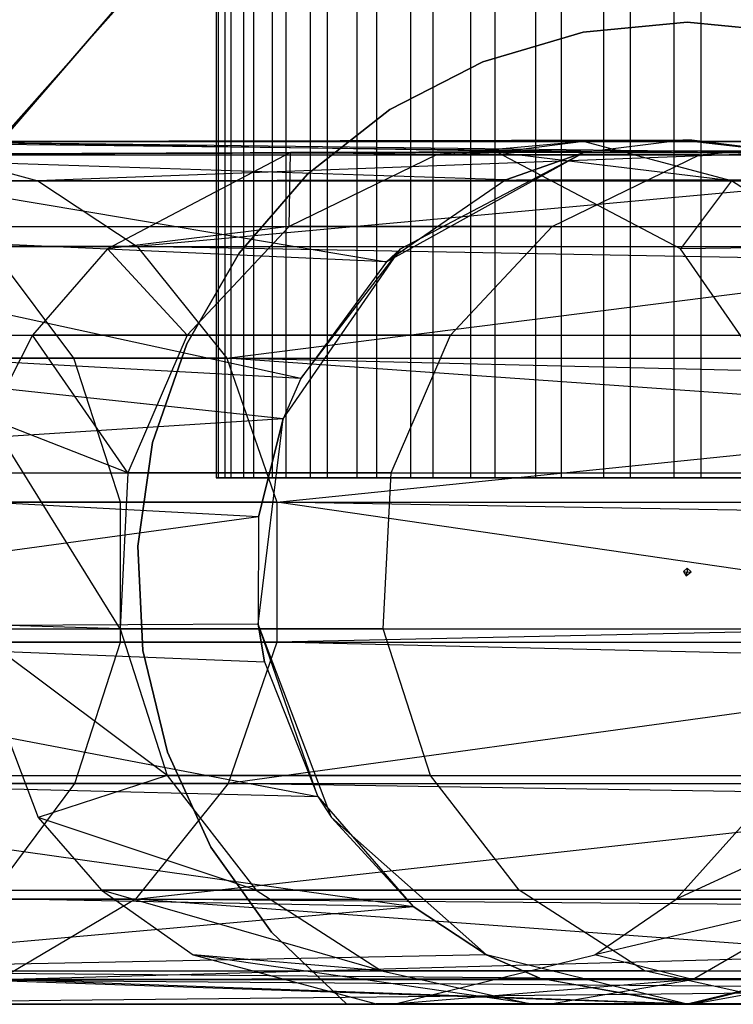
# Model space of a CAD drawing. Extents: x -11.4 to 11.4, y 1.8 to 24.6.
# Tile 75 of 199: x -0.167 to 0.012, y 13.133 to 13.38. Entities that reach past the tile are written whole.
import ezdxf

# ---------------------------------------------------------------- set-up
doc = ezdxf.new("R2010")
doc.units = 0
doc.header["$MEASUREMENT"] = 0
doc.layers.get('0').update_dxf_attribs({"color": 13, "linetype": 'CONTINUOUS'})

# ---------------------------------------------------------------- blocks, each defined once
blk = doc.blocks.new('GRUPUJ_4')
at = {"color": 0}
for p, q in [((11.28665, 11.71446, 6.49455), (11.28665, 11.42312, 6.49455)), ((11.28665, 11.71446, 6.49455), (11.28665, 11.42312, 6.49455)), ((11.28716, 11.71446, 6.51219), (11.28716, 11.42312, 6.51219)), ((11.28716, 11.71446, 6.51219), (11.28716, 11.42312, 6.51219)), ((11.28878, 11.71446, 6.47703), (11.28878, 11.42312, 6.47703)), ((11.28878, 11.71446, 6.47703), (11.28878, 11.42312, 6.47703)), ((11.29029, 11.71446, 6.52957), (11.29029, 11.42312, 6.52957)), ((11.29029, 11.71446, 6.52957), (11.29029, 11.42312, 6.52957)), ((11.2935, 11.71446, 6.46001), (11.2935, 11.42312, 6.46001)), ((11.2935, 11.71446, 6.46001), (11.2935, 11.42312, 6.46001)), ((11.29597, 11.71446, 6.54628), (11.29597, 11.42312, 6.54628)), ((11.29597, 11.71446, 6.54628), (11.29597, 11.42312, 6.54628)), ((11.3007, 11.71446, 6.4439), (11.3007, 11.42312, 6.4439)), ((11.3007, 11.71446, 6.4439), (11.3007, 11.42312, 6.4439)), ((11.30408, 11.71446, 6.56196), (11.30408, 11.42312, 6.56196)), ((11.30408, 11.71446, 6.56196), (11.30408, 11.42312, 6.56196)), ((11.31022, 11.71446, 6.42903), (11.31022, 11.42312, 6.42903)), ((11.31022, 11.71446, 6.42903), (11.31022, 11.42312, 6.42903)), ((11.31444, 11.71446, 6.57625), (11.31444, 11.42312, 6.57625)), ((11.31444, 11.71446, 6.57625), (11.31444, 11.42312, 6.57625)), ((11.32185, 11.71446, 6.41575), (11.32185, 11.42312, 6.41575)), ((11.32185, 11.71446, 6.41575), (11.32185, 11.42312, 6.41575)), ((11.32681, 11.71446, 6.58885), (11.32681, 11.42312, 6.58885)), ((11.32681, 11.71446, 6.58885), (11.32681, 11.42312, 6.58885)), ((11.33533, 11.71446, 6.40436), (11.33533, 11.42312, 6.40436)), ((11.33533, 11.71446, 6.40436), (11.33533, 11.42312, 6.40436)), ((11.34092, 11.71446, 6.59945), (11.34092, 11.42312, 6.59945)), ((11.34092, 11.71446, 6.59945), (11.34092, 11.42312, 6.59945)), ((11.35036, 11.71446, 6.3951), (11.35036, 11.42312, 6.3951)), ((11.35036, 11.71446, 6.3951), (11.35036, 11.42312, 6.3951)), ((11.35646, 11.71446, 6.60784), (11.35646, 11.42312, 6.60784)), ((11.35646, 11.71446, 6.60784), (11.35646, 11.42312, 6.60784)), ((11.3666, 11.71446, 6.38818), (11.3666, 11.42312, 6.38818)), ((11.3666, 11.71446, 6.38818), (11.3666, 11.42312, 6.38818)), ((11.37307, 11.71446, 6.61381), (11.37307, 11.42312, 6.61381)), ((11.37307, 11.71446, 6.61381), (11.37307, 11.42312, 6.61381)), ((11.3837, 11.71446, 6.38376), (11.3837, 11.42312, 6.38376)), ((11.3837, 11.71446, 6.38376), (11.3837, 11.42312, 6.38376)), ((11.39038, 11.71446, 6.61725), (11.39038, 11.42312, 6.61725)), ((11.39038, 11.71446, 6.61725), (11.39038, 11.42312, 6.61725)), ((11.40125, 11.71446, 6.38194), (11.40125, 11.42312, 6.38194)), ((11.40125, 11.71446, 6.38194), (11.40125, 11.42312, 6.38194)), ((11.40802, 11.71446, 6.61806), (11.40802, 11.42312, 6.61806)), ((11.40802, 11.71446, 6.61806), (11.40802, 11.42312, 6.61806)), ((11.28722, 11.5696, 6.28346), (11.22162, 11.49555, 6.28346)), ((11.22162, 11.49555, 6.32283), (11.28722, 11.5696, 6.32283)), ((11.28722, 11.5696, 6.28346), (11.22162, 11.49555, 6.28346)), ((11.22162, 11.49555, 6.32283), (11.28722, 11.5696, 6.32283)), ((11.28499, 11.56804, 62.0315), (11.22037, 11.49313, 62.0315)), ((11.22037, 11.49313, 62.06299), (11.28499, 11.56804, 62.06299)), ((11.22037, 11.49313, 62.06299), (11.28499, 11.56804, 62.06299)), ((11.28499, 11.56804, 62.0315), (11.22037, 11.49313, 62.0315)), ((11.37856, 11.5348, 6.67717), (11.40464, 11.53729, 6.67717)), ((11.40464, 11.53729, 6.32283), (11.37856, 11.5348, 6.32283)), ((11.40464, 11.53729, 6.32283), (11.37856, 11.5348, 6.32283)), ((11.37856, 11.5348, 6.67717), (11.40464, 11.53729, 6.67717)), ((11.40464, 11.53729, 6.67717), (11.43071, 11.5348, 6.67717)), ((11.43071, 11.5348, 6.32283), (11.40464, 11.53729, 6.32283)), ((11.40464, 11.53729, 6.67717), (11.40464, 11.53729, 6.32283)), ((11.43071, 11.5348, 6.32283), (11.40464, 11.53729, 6.32283)), ((11.40464, 11.53729, 6.67717), (11.43071, 11.5348, 6.67717)), ((11.40464, 11.53729, 6.67717), (11.40464, 11.53729, 6.32283)), ((11.35342, 11.52742, 6.67717), (11.37856, 11.5348, 6.67717)), ((11.37856, 11.5348, 6.32283), (11.35342, 11.52742, 6.32283)), ((11.37856, 11.5348, 6.32283), (11.35342, 11.52742, 6.32283)), ((11.35342, 11.52742, 6.67717), (11.37856, 11.5348, 6.67717)), ((11.37856, 11.5348, 6.32283), (11.37856, 11.5348, 6.67717)), ((11.37856, 11.5348, 6.32283), (11.37856, 11.5348, 6.67717)), ((11.33014, 11.51542, 6.67717), (11.35342, 11.52742, 6.67717)), ((11.35342, 11.52742, 6.32283), (11.33014, 11.51542, 6.32283)), ((11.35342, 11.52742, 6.32283), (11.33014, 11.51542, 6.32283)), ((11.33014, 11.51542, 6.67717), (11.35342, 11.52742, 6.67717)), ((11.35342, 11.52742, 6.32283), (11.35342, 11.52742, 6.67717)), ((11.35342, 11.52742, 6.32283), (11.35342, 11.52742, 6.67717)), ((11.30955, 11.49923, 6.67717), (11.33014, 11.51542, 6.67717)), ((11.33014, 11.51542, 6.32283), (11.30955, 11.49923, 6.32283)), ((11.33014, 11.51542, 6.32283), (11.30955, 11.49923, 6.32283)), ((11.30955, 11.49923, 6.67717), (11.33014, 11.51542, 6.67717)), ((11.33014, 11.51542, 6.32283), (11.33014, 11.51542, 6.67717)), ((11.33014, 11.51542, 6.32283), (11.33014, 11.51542, 6.67717)), ((11.20548, 11.50741, 7.66711), (11.40464, 11.50777, 6.20411)), ((11.20548, 11.50741, 7.66711), (11.40464, 11.50777, 6.20411)), ((11.40351, 11.50776, 6.20404), (11.20548, 11.50741, 7.66711)), ((11.40351, 11.50776, 6.20404), (11.20548, 11.50741, 7.66711)), ((11.40576, 11.50776, 6.20419), (11.20548, 11.50741, 7.66711)), ((11.40576, 11.50776, 6.20419), (11.20548, 11.50741, 7.66711)), ((11.40351, 11.50776, 6.20404), (11.37873, 11.50462, 6.20236)), ((11.40351, 11.50776, 6.20404), (11.37873, 11.50462, 6.20236)), ((11.40464, 11.50777, 6.20411), (11.40351, 11.50776, 6.20404)), ((11.40464, 11.50777, 6.20411), (11.40351, 11.50776, 6.20404)), ((11.40351, 11.50776, 6.20404), (11.43055, 11.50462, 5.41936)), ((11.40351, 11.50776, 6.20404), (11.43055, 11.50462, 5.41936)), ((11.43055, 11.50462, 5.41936), (11.40464, 11.50777, 6.20411)), ((11.40576, 11.50776, 6.20419), (11.40464, 11.50777, 6.20411)), ((11.43055, 11.50462, 5.41936), (11.40464, 11.50777, 6.20411)), ((11.40576, 11.50776, 6.20419), (11.40464, 11.50777, 6.20411)), ((11.40576, 11.50776, 6.20419), (11.43055, 11.50462, 5.41936)), ((11.43054, 11.50462, 6.20587), (11.40576, 11.50776, 6.20419)), ((11.40576, 11.50776, 6.20419), (11.43055, 11.50462, 5.41936)), ((11.43054, 11.50462, 6.20587), (11.40576, 11.50776, 6.20419)), ((11.13908, 11.50407, 16.34823), (11.99332, 11.50741, 18.00504)), ((11.13908, 11.50407, 16.34823), (11.99332, 11.50741, 18.00504)), ((11.17277, 11.50741, 16.33348), (12.02629, 11.49757, 17.98792)), ((11.17277, 11.50741, 16.33348), (11.99332, 11.50741, 18.00504)), ((11.17277, 11.50741, 16.33348), (11.99332, 11.50741, 18.00504)), ((11.17277, 11.50741, 16.33348), (12.02629, 11.49757, 17.98792)), ((11.20548, 11.50741, 7.66711), (11.24196, 11.49757, 7.67409)), ((11.37873, 11.50462, 6.20236), (11.20548, 11.50741, 7.66711)), ((11.37873, 11.50462, 6.20236), (11.20548, 11.50741, 7.66711)), ((11.43054, 11.50462, 6.20587), (11.20548, 11.50741, 7.66711)), ((11.43054, 11.50462, 6.20587), (11.20548, 11.50741, 7.66711)), ((11.20548, 11.50741, 7.66711), (11.24196, 11.49757, 7.67409)), ((11.37862, 11.50741, 53.49283), (11.34184, 11.50407, 53.4923)), ((11.37862, 11.50741, 53.49283), (11.34184, 11.50407, 53.4923)), ((11.37862, 11.50741, 53.49283), (11.35707, 11.50462, 62.06294)), ((11.37862, 11.50741, 53.49283), (11.35707, 11.50462, 62.06294)), ((11.41577, 11.49757, 53.49336), (11.37862, 11.50741, 53.49283)), ((11.44451, 11.50741, 50.20764), (11.37862, 11.50741, 53.49283)), ((11.41577, 11.49757, 53.49336), (11.37862, 11.50741, 53.49283)), ((11.44451, 11.50741, 50.20764), (11.37862, 11.50741, 53.49283)), ((11.40774, 11.50407, 50.20667), (11.44451, 11.50741, 50.20764)), ((11.40774, 11.50407, 50.20667), (11.44451, 11.50741, 50.20764)), ((11.13908, 11.50407, 16.34823), (11.96067, 11.50407, 18.022)), ((11.13908, 11.50407, 16.34823), (11.96067, 11.50407, 18.022)), ((11.37873, 11.50462, 6.20236), (11.16935, 11.50407, 7.66021)), ((11.37873, 11.50462, 6.20236), (11.16935, 11.50407, 7.66021)), ((11.35924, 11.49779, 6.20104), (11.16935, 11.50407, 7.66021)), ((11.16935, 11.50407, 7.66021), (11.3293, 11.47726, 6.19903)), ((11.35924, 11.49779, 6.20104), (11.16935, 11.50407, 7.66021)), ((11.16935, 11.50407, 7.66021), (11.3293, 11.47726, 6.19903)), ((11.43054, 11.50462, 6.20587), (11.24196, 11.49757, 7.67409)), ((11.43054, 11.50462, 6.20587), (11.24196, 11.49757, 7.67409)), ((11.30525, 11.50462, 62.06305), (11.25937, 11.48054, 62.06314)), ((11.30525, 11.50462, 62.06305), (11.25937, 11.48054, 62.06314)), ((11.30494, 11.48611, 53.49176), (11.30525, 11.50462, 62.06305)), ((11.30494, 11.48611, 53.49176), (11.30525, 11.50462, 62.06305)), ((11.34184, 11.50407, 53.4923), (11.30494, 11.48611, 53.49176)), ((11.34184, 11.50407, 53.4923), (11.30494, 11.48611, 53.49176)), ((11.34184, 11.50407, 53.4923), (11.30525, 11.50462, 62.06305)), ((11.35707, 11.50462, 62.06294), (11.30525, 11.50462, 62.06305)), ((11.34184, 11.50407, 53.4923), (11.30525, 11.50462, 62.06305)), ((11.35707, 11.50462, 62.06294), (11.30525, 11.50462, 62.06305)), ((11.3293, 11.47726, 6.19903), (11.37873, 11.50462, 5.41936)), ((11.3293, 11.47726, 6.19903), (11.37873, 11.50462, 5.41936)), ((11.33284, 11.48054, 5.41936), (11.37873, 11.50462, 5.41936)), ((11.33284, 11.48054, 5.41936), (11.37873, 11.50462, 5.41936)), ((11.34184, 11.50407, 53.4923), (11.35707, 11.50462, 62.06294)), ((11.34184, 11.50407, 53.4923), (11.35707, 11.50462, 62.06294)), ((11.40774, 11.50407, 50.20667), (11.34184, 11.50407, 53.4923)), ((11.40774, 11.50407, 50.20667), (11.34184, 11.50407, 53.4923)), ((11.41577, 11.49757, 53.49336), (11.35707, 11.50462, 62.06294)), ((11.40296, 11.48054, 62.06284), (11.35707, 11.50462, 62.06294)), ((11.41577, 11.49757, 53.49336), (11.35707, 11.50462, 62.06294)), ((11.40296, 11.48054, 62.06284), (11.35707, 11.50462, 62.06294)), ((11.35924, 11.49779, 6.20104), (11.37873, 11.50462, 5.41936)), ((11.35924, 11.49779, 6.20104), (11.37873, 11.50462, 5.41936)), ((11.37873, 11.50462, 6.20236), (11.35924, 11.49779, 6.20104)), ((11.37873, 11.50462, 6.20236), (11.35924, 11.49779, 6.20104)), ((11.37084, 11.48611, 50.20569), (11.40774, 11.50407, 50.20667)), ((11.37084, 11.48611, 50.20569), (11.40774, 11.50407, 50.20667)), ((11.37873, 11.50462, 6.20236), (11.37873, 11.50462, 5.41936)), ((11.37873, 11.50462, 6.20236), (11.43055, 11.50462, 5.41936)), ((11.37873, 11.50462, 5.41936), (11.43055, 11.50462, 5.41936)), ((11.37873, 11.50462, 6.20236), (11.37873, 11.50462, 5.41936)), ((11.37873, 11.50462, 6.20236), (11.43055, 11.50462, 5.41936)), ((11.37873, 11.50462, 5.41936), (11.43055, 11.50462, 5.41936)), ((11.40774, 11.50407, 50.20667), (11.50706, 11.50407, 47.22202)), ((11.40774, 11.50407, 50.20667), (11.50706, 11.50407, 47.22202)), ((11.44996, 11.49782, 6.20718), (11.24196, 11.49757, 7.67409)), ((11.44996, 11.49782, 6.20718), (11.24196, 11.49757, 7.67409)), ((11.44996, 11.49782, 6.20718), (11.26682, 11.48108, 7.67884)), ((11.44996, 11.49782, 6.20718), (11.26682, 11.48108, 7.67884)), ((11.29239, 11.47943, 6.67717), (11.30955, 11.49923, 6.67717)), ((11.30955, 11.49923, 6.32283), (11.29239, 11.47943, 6.32283)), ((11.30955, 11.49923, 6.32283), (11.29239, 11.47943, 6.32283)), ((11.29239, 11.47943, 6.67717), (11.30955, 11.49923, 6.67717)), ((11.30955, 11.49923, 6.32283), (11.30955, 11.49923, 6.67717)), ((11.30955, 11.49923, 6.32283), (11.30955, 11.49923, 6.67717)), ((11.35924, 11.49779, 6.20104), (11.3293, 11.47726, 6.19903)), ((11.35924, 11.49779, 6.20104), (11.3293, 11.47726, 6.19903)), ((11.24196, 11.49757, 7.67409), (10.66081, 11.49757, 10.30927)), ((11.24196, 11.49757, 7.67409), (10.66081, 11.49757, 10.30927)), ((11.20681, 11.49757, 16.31857), (12.02629, 11.49757, 17.98792)), ((11.20681, 11.49757, 16.31857), (12.02629, 11.49757, 17.98792)), ((11.24196, 11.49757, 7.67409), (11.26682, 11.48108, 7.67884)), ((11.24196, 11.49757, 7.67409), (11.26682, 11.48108, 7.67884)), ((11.41577, 11.49757, 53.49336), (11.40296, 11.48054, 62.06284)), ((11.41577, 11.49757, 53.49336), (11.40296, 11.48054, 62.06284)), ((11.44107, 11.48108, 53.49373), (11.41577, 11.49757, 53.49336)), ((11.48164, 11.49757, 50.20862), (11.41577, 11.49757, 53.49336)), ((11.44107, 11.48108, 53.49373), (11.41577, 11.49757, 53.49336)), ((11.48164, 11.49757, 50.20862), (11.41577, 11.49757, 53.49336)), ((11.10526, 11.48611, 16.36304), (11.92791, 11.48611, 18.03902)), ((11.10526, 11.48611, 16.36304), (11.92791, 11.48611, 18.03902)), ((11.30785, 11.44802, 6.19759), (11.13309, 11.48611, 7.65328)), ((11.3293, 11.47726, 6.19903), (11.13309, 11.48611, 7.65328)), ((11.3293, 11.47726, 6.19903), (11.13309, 11.48611, 7.65328)), ((11.30785, 11.44802, 6.19759), (11.13309, 11.48611, 7.65328)), ((11.30494, 11.48611, 53.49176), (11.25937, 11.48054, 62.06314)), ((11.30494, 11.48611, 53.49176), (11.25937, 11.48054, 62.06314)), ((11.30494, 11.48611, 53.49176), (11.27939, 11.45891, 53.4914)), ((11.30494, 11.48611, 53.49176), (11.27939, 11.45891, 53.4914)), ((11.37084, 11.48611, 50.20569), (11.30494, 11.48611, 53.49176)), ((11.37084, 11.48611, 50.20569), (11.30494, 11.48611, 53.49176)), ((11.3453, 11.45891, 50.20503), (11.37084, 11.48611, 50.20569)), ((11.3453, 11.45891, 50.20503), (11.37084, 11.48611, 50.20569)), ((11.37084, 11.48611, 50.20569), (11.47019, 11.48611, 47.22052)), ((11.37084, 11.48611, 50.20569), (11.47019, 11.48611, 47.22052)), ((11.26682, 11.48108, 7.67884), (10.68562, 11.48108, 10.31423)), ((11.26682, 11.48108, 7.67884), (10.68562, 11.48108, 10.31423)), ((11.25095, 11.4531, 16.29924), (11.22999, 11.48108, 16.30842)), ((11.22999, 11.48108, 16.30842), (12.04875, 11.48108, 17.97625)), ((11.22999, 11.48108, 16.30842), (12.04875, 11.48108, 17.97625)), ((11.25095, 11.4531, 16.29924), (11.22999, 11.48108, 16.30842)), ((11.25937, 11.48054, 62.06314), (11.24065, 11.45891, 62.06318)), ((11.25937, 11.48054, 62.06314), (11.24065, 11.45891, 62.06318)), ((11.27939, 11.45891, 53.4914), (11.25937, 11.48054, 62.06314)), ((11.27939, 11.45891, 53.4914), (11.25937, 11.48054, 62.06314)), ((11.26682, 11.48108, 7.67884), (11.28929, 11.4531, 7.68313)), ((11.47997, 11.47726, 6.20921), (11.26682, 11.48108, 7.67884)), ((11.47997, 11.47726, 6.20921), (11.26682, 11.48108, 7.67884)), ((11.26682, 11.48108, 7.67884), (11.28929, 11.4531, 7.68313)), ((11.3034, 11.43789, 6.19729), (11.33284, 11.48054, 5.41936)), ((11.3034, 11.43789, 5.41936), (11.33284, 11.48054, 5.41936)), ((11.3034, 11.43789, 6.19729), (11.33284, 11.48054, 5.41936)), ((11.3034, 11.43789, 5.41936), (11.33284, 11.48054, 5.41936)), ((11.30785, 11.44802, 6.19759), (11.33284, 11.48054, 5.41936)), ((11.30785, 11.44802, 6.19759), (11.33284, 11.48054, 5.41936)), ((11.33284, 11.48054, 5.41936), (11.3293, 11.47726, 6.19903)), ((11.33284, 11.48054, 5.41936), (11.3293, 11.47726, 6.19903)), ((11.44107, 11.48108, 53.49373), (11.40296, 11.48054, 62.06284)), ((11.44107, 11.48108, 53.49373), (11.40296, 11.48054, 62.06284)), ((11.43239, 11.43789, 62.06278), (11.40296, 11.48054, 62.06284)), ((11.43239, 11.43789, 62.06278), (11.40296, 11.48054, 62.06284)), ((11.27929, 11.45674, 6.67717), (11.29239, 11.47943, 6.67717)), ((11.29239, 11.47943, 6.32283), (11.27929, 11.45674, 6.32283)), ((11.29239, 11.47943, 6.32283), (11.27929, 11.45674, 6.32283)), ((11.27929, 11.45674, 6.67717), (11.29239, 11.47943, 6.67717)), ((11.29239, 11.47943, 6.32283), (11.29239, 11.47943, 6.67717)), ((11.29239, 11.47943, 6.32283), (11.29239, 11.47943, 6.67717)), ((11.28929, 11.4531, 7.68313), (11.47997, 11.47726, 6.20921)), ((11.28929, 11.4531, 7.68313), (11.47997, 11.47726, 6.20921)), ((11.3293, 11.47726, 6.19903), (11.30785, 11.44802, 6.19759)), ((11.3293, 11.47726, 6.19903), (11.30785, 11.44802, 6.19759)), ((11.08185, 11.45891, 16.37329), (11.90524, 11.45891, 18.0508)), ((11.08185, 11.45891, 16.37329), (11.90524, 11.45891, 18.0508)), ((11.30785, 11.44802, 6.19759), (11.108, 11.45891, 7.64849)), ((11.30785, 11.44802, 6.19759), (11.108, 11.45891, 7.64849)), ((11.3034, 11.43789, 6.19729), (11.108, 11.45891, 7.64849)), ((11.3034, 11.43789, 6.19729), (11.108, 11.45891, 7.64849)), ((11.24065, 11.45891, 62.06318), (11.22993, 11.43789, 62.06321)), ((11.24065, 11.45891, 62.06318), (11.22993, 11.43789, 62.06321)), ((11.27939, 11.45891, 53.4914), (11.24065, 11.45891, 62.06318)), ((11.26454, 11.4244, 53.49118), (11.24065, 11.45891, 62.06318)), ((11.27939, 11.45891, 53.4914), (11.24065, 11.45891, 62.06318)), ((11.26454, 11.4244, 53.49118), (11.24065, 11.45891, 62.06318)), ((11.27939, 11.45891, 53.4914), (11.26454, 11.4244, 53.49118)), ((11.27939, 11.45891, 53.4914), (11.26454, 11.4244, 53.49118)), ((11.3453, 11.45891, 50.20503), (11.27939, 11.45891, 53.4914)), ((11.3453, 11.45891, 50.20503), (11.27939, 11.45891, 53.4914)), ((11.33045, 11.4244, 50.20463), (11.3453, 11.45891, 50.20503)), ((11.33045, 11.4244, 50.20463), (11.3453, 11.45891, 50.20503)), ((11.3453, 11.45891, 50.20503), (11.44466, 11.45891, 47.21947)), ((11.3453, 11.45891, 50.20503), (11.44466, 11.45891, 47.21947)), ((11.27072, 11.43199, 6.67717), (11.27929, 11.45674, 6.67717)), ((11.27929, 11.45674, 6.32283), (11.27072, 11.43199, 6.32283)), ((11.27929, 11.45674, 6.32283), (11.27072, 11.43199, 6.32283)), ((11.27072, 11.43199, 6.67717), (11.27929, 11.45674, 6.67717)), ((11.27929, 11.45674, 6.32283), (11.27929, 11.45674, 6.67717)), ((11.27929, 11.45674, 6.32283), (11.27929, 11.45674, 6.67717)), ((11.28929, 11.4531, 7.68313), (10.70806, 11.4531, 10.31873)), ((11.28929, 11.4531, 7.68313), (10.70806, 11.4531, 10.31873)), ((10.81519, 11.4531, 15.14449), (11.25095, 11.4531, 16.29924)), ((10.81519, 11.4531, 15.14449), (11.25095, 11.4531, 16.29924)), ((11.25095, 11.4531, 16.29924), (12.06906, 11.4531, 17.9657)), ((11.26265, 11.41702, 16.29412), (11.25095, 11.4531, 16.29924)), ((11.25095, 11.4531, 16.29924), (12.06906, 11.4531, 17.9657)), ((11.26265, 11.41702, 16.29412), (11.25095, 11.4531, 16.29924)), ((11.28929, 11.4531, 7.68313), (11.30184, 11.41702, 7.68553)), ((11.50587, 11.43789, 6.21097), (11.28929, 11.4531, 7.68313)), ((11.50142, 11.44802, 6.21067), (11.28929, 11.4531, 7.68313)), ((11.50587, 11.43789, 6.21097), (11.28929, 11.4531, 7.68313)), ((11.28929, 11.4531, 7.68313), (11.30184, 11.41702, 7.68553)), ((11.50142, 11.44802, 6.21067), (11.28929, 11.4531, 7.68313)), ((11.30785, 11.44802, 6.19759), (11.3034, 11.43789, 6.19729)), ((11.30785, 11.44802, 6.19759), (11.3034, 11.43789, 6.19729)), ((11.3034, 11.43789, 6.19729), (11.09341, 11.4244, 7.6457)), ((11.3034, 11.43789, 6.19729), (11.09341, 11.4244, 7.6457)), ((11.26454, 11.4244, 53.49118), (11.22993, 11.43789, 62.06321)), ((11.26257, 11.38533, 53.49115), (11.22993, 11.43789, 62.06321)), ((11.26454, 11.4244, 53.49118), (11.22993, 11.43789, 62.06321)), ((11.26257, 11.38533, 53.49115), (11.22993, 11.43789, 62.06321)), ((11.29716, 11.38645, 6.19687), (11.3034, 11.43789, 5.41936)), ((11.29716, 11.38645, 5.41936), (11.3034, 11.43789, 5.41936)), ((11.29716, 11.38645, 6.19687), (11.3034, 11.43789, 5.41936)), ((11.29716, 11.38645, 5.41936), (11.3034, 11.43789, 5.41936)), ((11.29726, 11.41333, 6.19688), (11.3034, 11.43789, 5.41936)), ((11.3034, 11.43789, 6.19729), (11.29726, 11.41333, 6.19688)), ((11.29726, 11.41333, 6.19688), (11.3034, 11.43789, 5.41936)), ((11.3034, 11.43789, 6.19729), (11.29726, 11.41333, 6.19688)), ((11.30184, 11.41702, 7.68553), (11.50587, 11.43789, 6.21097)), ((11.30184, 11.41702, 7.68553), (11.50587, 11.43789, 6.21097)), ((11.3034, 11.43789, 6.19729), (11.3034, 11.43789, 5.41936)), ((11.3034, 11.43789, 6.19729), (11.3034, 11.43789, 5.41936)), ((11.267, 11.40605, 6.67717), (11.27072, 11.43199, 6.67717)), ((11.27072, 11.43199, 6.32283), (11.267, 11.40605, 6.32283)), ((11.27072, 11.43199, 6.32283), (11.267, 11.40605, 6.32283)), ((11.267, 11.40605, 6.67717), (11.27072, 11.43199, 6.67717)), ((11.27072, 11.43199, 6.32283), (11.27072, 11.43199, 6.67717)), ((11.27072, 11.43199, 6.32283), (11.27072, 11.43199, 6.67717)), ((11.06825, 11.4244, 16.37925), (11.89205, 11.4244, 18.05764)), ((11.06825, 11.4244, 16.37925), (11.89205, 11.4244, 18.05764)), ((11.29726, 11.41333, 6.19688), (11.09341, 11.4244, 7.6457)), ((11.29726, 11.41333, 6.19688), (11.09341, 11.4244, 7.6457)), ((11.26454, 11.4244, 53.49118), (11.26257, 11.38533, 53.49115)), ((11.26454, 11.4244, 53.49118), (11.26257, 11.38533, 53.49115)), ((11.33045, 11.4244, 50.20463), (11.26454, 11.4244, 53.49118)), ((11.33045, 11.4244, 50.20463), (11.26454, 11.4244, 53.49118)), ((11.32848, 11.38533, 50.20458), (11.33045, 11.4244, 50.20463)), ((11.32848, 11.38533, 50.20458), (11.33045, 11.4244, 50.20463)), ((11.33045, 11.4244, 50.20463), (11.42981, 11.4244, 47.21887)), ((11.33045, 11.4244, 50.20463), (11.42981, 11.4244, 47.21887)), ((11.28665, 11.42312, 6.49455), (11.28716, 11.42312, 6.51219)), ((11.28878, 11.42312, 6.47703), (11.28665, 11.42312, 6.49455)), ((11.28665, 11.42312, 6.49455), (11.28716, 11.42312, 6.51219)), ((11.28878, 11.42312, 6.47703), (11.28665, 11.42312, 6.49455)), ((11.28716, 11.42312, 6.51219), (11.29029, 11.42312, 6.52957)), ((11.28716, 11.42312, 6.51219), (11.29029, 11.42312, 6.52957)), ((11.2935, 11.42312, 6.46001), (11.28878, 11.42312, 6.47703)), ((11.2935, 11.42312, 6.46001), (11.28878, 11.42312, 6.47703)), ((11.29029, 11.42312, 6.52957), (11.29597, 11.42312, 6.54628)), ((11.29029, 11.42312, 6.52957), (11.29597, 11.42312, 6.54628)), ((11.3007, 11.42312, 6.4439), (11.2935, 11.42312, 6.46001)), ((11.3007, 11.42312, 6.4439), (11.2935, 11.42312, 6.46001)), ((11.29597, 11.42312, 6.54628), (11.30408, 11.42312, 6.56196)), ((11.29597, 11.42312, 6.54628), (11.30408, 11.42312, 6.56196)), ((11.31022, 11.42312, 6.42903), (11.3007, 11.42312, 6.4439)), ((11.31022, 11.42312, 6.42903), (11.3007, 11.42312, 6.4439)), ((11.30408, 11.42312, 6.56196), (11.31444, 11.42312, 6.57625)), ((11.30408, 11.42312, 6.56196), (11.31444, 11.42312, 6.57625)), ((11.32185, 11.42312, 6.41575), (11.31022, 11.42312, 6.42903)), ((11.32185, 11.42312, 6.41575), (11.31022, 11.42312, 6.42903)), ((11.31444, 11.42312, 6.57625), (11.32681, 11.42312, 6.58885)), ((11.31444, 11.42312, 6.57625), (11.32681, 11.42312, 6.58885)), ((11.33533, 11.42312, 6.40436), (11.32185, 11.42312, 6.41575)), ((11.33533, 11.42312, 6.40436), (11.32185, 11.42312, 6.41575)), ((11.32681, 11.42312, 6.58885), (11.34092, 11.42312, 6.59945)), ((11.32681, 11.42312, 6.58885), (11.34092, 11.42312, 6.59945)), ((11.35036, 11.42312, 6.3951), (11.33533, 11.42312, 6.40436)), ((11.35036, 11.42312, 6.3951), (11.33533, 11.42312, 6.40436)), ((11.34092, 11.42312, 6.59945), (11.35646, 11.42312, 6.60784)), ((11.34092, 11.42312, 6.59945), (11.35646, 11.42312, 6.60784)), ((11.3666, 11.42312, 6.38818), (11.35036, 11.42312, 6.3951)), ((11.3666, 11.42312, 6.38818), (11.35036, 11.42312, 6.3951)), ((11.35646, 11.42312, 6.60784), (11.37307, 11.42312, 6.61381)), ((11.35646, 11.42312, 6.60784), (11.37307, 11.42312, 6.61381)), ((11.3837, 11.42312, 6.38376), (11.3666, 11.42312, 6.38818)), ((11.3837, 11.42312, 6.38376), (11.3666, 11.42312, 6.38818)), ((11.37307, 11.42312, 6.61381), (11.39038, 11.42312, 6.61725)), ((11.37307, 11.42312, 6.61381), (11.39038, 11.42312, 6.61725)), ((11.40125, 11.42312, 6.38194), (11.3837, 11.42312, 6.38376)), ((11.40125, 11.42312, 6.38194), (11.3837, 11.42312, 6.38376)), ((11.39038, 11.42312, 6.61725), (11.40802, 11.42312, 6.61806)), ((11.39038, 11.42312, 6.61725), (11.40802, 11.42312, 6.61806)), ((11.41889, 11.42312, 6.38275), (11.40125, 11.42312, 6.38194)), ((11.41889, 11.42312, 6.38275), (11.40125, 11.42312, 6.38194)), ((11.40802, 11.42312, 6.61806), (11.42557, 11.42312, 6.61624)), ((11.40802, 11.42312, 6.61806), (11.42557, 11.42312, 6.61624)), ((11.30184, 11.41702, 7.68553), (10.72059, 11.41702, 10.32123)), ((11.30184, 11.41702, 7.68553), (10.72059, 11.41702, 10.32123)), ((10.82739, 11.41702, 15.14071), (11.26265, 11.41702, 16.29412)), ((10.82739, 11.41702, 15.14071), (11.26265, 11.41702, 16.29412)), ((11.26265, 11.38197, 16.29412), (11.26265, 11.41702, 16.29412)), ((11.26265, 11.41702, 16.29412), (12.0804, 11.41702, 17.95981)), ((11.26265, 11.41702, 16.29412), (12.0804, 11.41702, 17.95981)), ((11.26265, 11.38197, 16.29412), (11.26265, 11.41702, 16.29412)), ((11.30184, 11.41702, 7.68553), (11.30184, 11.38197, 7.68553)), ((11.51211, 11.38645, 6.21139), (11.30184, 11.41702, 7.68553)), ((11.30184, 11.41702, 7.68553), (11.30184, 11.38197, 7.68553)), ((11.51211, 11.38645, 6.21139), (11.30184, 11.41702, 7.68553)), ((11.51202, 11.41334, 6.21138), (11.30184, 11.41702, 7.68553)), ((11.51202, 11.41334, 6.21138), (11.30184, 11.41702, 7.68553)), ((11.29726, 11.41333, 6.19688), (11.09147, 11.38533, 7.64533)), ((11.29726, 11.41333, 6.19688), (11.09147, 11.38533, 7.64533)), ((11.29726, 11.41333, 6.19688), (11.29716, 11.38645, 6.19687)), ((11.29726, 11.41333, 6.19688), (11.29716, 11.38645, 6.19687)), ((11.26824, 11.37989, 6.67717), (11.267, 11.40605, 6.67717)), ((11.267, 11.40605, 6.32283), (11.26824, 11.37989, 6.32283)), ((11.267, 11.40605, 6.32283), (11.26824, 11.37989, 6.32283)), ((11.267, 11.40605, 6.32283), (11.267, 11.40605, 6.67717)), ((11.26824, 11.37989, 6.67717), (11.267, 11.40605, 6.67717)), ((11.267, 11.40605, 6.32283), (11.267, 11.40605, 6.67717)), ((11.40465, 11.40046, 62.98031), (11.40368, 11.39963, 62.98031)), ((11.40465, 11.40046, 62.98031), (11.40368, 11.39963, 62.98031)), ((11.40368, 11.39963, 62.98031), (11.40439, 11.39857, 62.98031)), ((11.40368, 11.39963, 62.98031), (11.40464, 11.3995, 62.90945)), ((11.40368, 11.39963, 62.98031), (11.40439, 11.39857, 62.98031)), ((11.40368, 11.39963, 62.98031), (11.40464, 11.3995, 62.90945)), ((11.40439, 11.39857, 62.98031), (11.40559, 11.3996, 62.98031)), ((11.40439, 11.39857, 62.98031), (11.40559, 11.3996, 62.98031)), ((11.40439, 11.39857, 62.98031), (11.40464, 11.3995, 62.90945)), ((11.40439, 11.39857, 62.98031), (11.40464, 11.3995, 62.90945)), ((11.40465, 11.40046, 62.98031), (11.40464, 11.3995, 62.90945)), ((11.40465, 11.40046, 62.98031), (11.40464, 11.3995, 62.90945)), ((11.40464, 11.3995, 62.90945), (11.40559, 11.3996, 62.98031)), ((11.40464, 11.3995, 62.90945), (11.40559, 11.3996, 62.98031)), ((11.40559, 11.3996, 62.98031), (11.40465, 11.40046, 62.98031)), ((11.40559, 11.3996, 62.98031), (11.40465, 11.40046, 62.98031)), ((11.06644, 11.38533, 16.38004), (11.8903, 11.38533, 18.05855)), ((11.06644, 11.38533, 16.38004), (11.8903, 11.38533, 18.05855)), ((11.29716, 11.38645, 6.19687), (11.09147, 11.38533, 7.64533)), ((11.29716, 11.38645, 6.19687), (11.09147, 11.38533, 7.64533)), ((11.09147, 11.38533, 7.64533), (11.31213, 11.34325, 6.19788)), ((11.09147, 11.38533, 7.64533), (11.29872, 11.37705, 6.19698)), ((11.09147, 11.38533, 7.64533), (11.29872, 11.37705, 6.19698)), ((11.09147, 11.38533, 7.64533), (11.31213, 11.34325, 6.19788)), ((11.26257, 11.38533, 53.49115), (11.22368, 11.38645, 62.06322)), ((11.26257, 11.38533, 53.49115), (11.22368, 11.38645, 62.06322)), ((11.27439, 11.34851, 53.49133), (11.22368, 11.38645, 62.06322)), ((11.27439, 11.34851, 53.49133), (11.22368, 11.38645, 62.06322)), ((11.22368, 11.38645, 62.06322), (11.24206, 11.338, 62.06318)), ((11.22368, 11.38645, 62.06322), (11.24206, 11.338, 62.06318)), ((11.26257, 11.38533, 53.49115), (11.27439, 11.34851, 53.49133)), ((11.32848, 11.38533, 50.20458), (11.26257, 11.38533, 53.49115)), ((11.26257, 11.38533, 53.49115), (11.27439, 11.34851, 53.49133)), ((11.32848, 11.38533, 50.20458), (11.26257, 11.38533, 53.49115)), ((11.31213, 11.34325, 6.19788), (11.29716, 11.38645, 5.41936)), ((11.31553, 11.338, 5.41936), (11.29716, 11.38645, 5.41936)), ((11.29872, 11.37705, 6.19698), (11.29716, 11.38645, 5.41936)), ((11.29716, 11.38645, 6.19687), (11.29872, 11.37705, 6.19698)), ((11.29716, 11.38645, 5.41936), (11.29716, 11.38645, 6.19687)), ((11.31213, 11.34325, 6.19788), (11.29716, 11.38645, 5.41936)), ((11.29872, 11.37705, 6.19698), (11.29716, 11.38645, 5.41936)), ((11.29716, 11.38645, 5.41936), (11.29716, 11.38645, 6.19687)), ((11.31553, 11.338, 5.41936), (11.29716, 11.38645, 5.41936)), ((11.29716, 11.38645, 6.19687), (11.29872, 11.37705, 6.19698)), ((11.51211, 11.38645, 6.21139), (11.30184, 11.38197, 7.68553)), ((11.51211, 11.38645, 6.21139), (11.30184, 11.38197, 7.68553)), ((11.3403, 11.34851, 50.20489), (11.32848, 11.38533, 50.20458)), ((11.32848, 11.38533, 50.20458), (11.42784, 11.38533, 47.21879)), ((11.3403, 11.34851, 50.20489), (11.32848, 11.38533, 50.20458)), ((11.32848, 11.38533, 50.20458), (11.42784, 11.38533, 47.21879)), ((11.30184, 11.38197, 7.68553), (10.72059, 11.38197, 10.32123)), ((11.30184, 11.38197, 7.68553), (10.72059, 11.38197, 10.32123)), ((10.82739, 11.38197, 15.14071), (11.26265, 11.38197, 16.29412)), ((10.82739, 11.38197, 15.14071), (11.26265, 11.38197, 16.29412)), ((11.25126, 11.3465, 16.2991), (11.26265, 11.38197, 16.29412)), ((11.25126, 11.3465, 16.2991), (11.26265, 11.38197, 16.29412)), ((11.26265, 11.38197, 16.29412), (12.0804, 11.38197, 17.95981)), ((11.26265, 11.38197, 16.29412), (12.0804, 11.38197, 17.95981)), ((11.30184, 11.38197, 7.68553), (11.28963, 11.3465, 7.68319)), ((11.30184, 11.38197, 7.68553), (11.28963, 11.3465, 7.68319)), ((11.51055, 11.37706, 6.21128), (11.30184, 11.38197, 7.68553)), ((11.51055, 11.37706, 6.21128), (11.30184, 11.38197, 7.68553)), ((11.27442, 11.35443, 6.67717), (11.26824, 11.37989, 6.67717)), ((11.26824, 11.37989, 6.32283), (11.27442, 11.35443, 6.32283)), ((11.26824, 11.37989, 6.32283), (11.27442, 11.35443, 6.32283)), ((11.26824, 11.37989, 6.32283), (11.26824, 11.37989, 6.67717)), ((11.27442, 11.35443, 6.67717), (11.26824, 11.37989, 6.67717)), ((11.26824, 11.37989, 6.32283), (11.26824, 11.37989, 6.67717)), ((11.51055, 11.37706, 6.21128), (11.28963, 11.3465, 7.68319)), ((11.51055, 11.37706, 6.21128), (11.28963, 11.3465, 7.68319)), ((11.29872, 11.37705, 6.19698), (11.31213, 11.34325, 6.19788)), ((11.29872, 11.37705, 6.19698), (11.31213, 11.34325, 6.19788)), ((11.2853, 11.3306, 6.67717), (11.27442, 11.35443, 6.67717)), ((11.27442, 11.35443, 6.32283), (11.2853, 11.3306, 6.32283)), ((11.27442, 11.35443, 6.32283), (11.27442, 11.35443, 6.67717)), ((11.27442, 11.35443, 6.32283), (11.2853, 11.3306, 6.32283)), ((11.27442, 11.35443, 6.32283), (11.27442, 11.35443, 6.67717)), ((11.2853, 11.3306, 6.67717), (11.27442, 11.35443, 6.67717)), ((11.07728, 11.34851, 16.37529), (11.9008, 11.34851, 18.0531)), ((11.07728, 11.34851, 16.37529), (11.9008, 11.34851, 18.0531)), ((11.10309, 11.34851, 7.64755), (11.33602, 11.31575, 6.19948)), ((11.10309, 11.34851, 7.64755), (11.31213, 11.34325, 6.19788)), ((11.10309, 11.34851, 7.64755), (11.33602, 11.31575, 6.19948)), ((11.10309, 11.34851, 7.64755), (11.31213, 11.34325, 6.19788)), ((11.27439, 11.34851, 53.49133), (11.24206, 11.338, 62.06318)), ((11.27439, 11.34851, 53.49133), (11.24206, 11.338, 62.06318)), ((11.27439, 11.34851, 53.49133), (11.29663, 11.31979, 53.49165)), ((11.27439, 11.34851, 53.49133), (11.29663, 11.31979, 53.49165)), ((11.3403, 11.34851, 50.20489), (11.27439, 11.34851, 53.49133)), ((11.3403, 11.34851, 50.20489), (11.27439, 11.34851, 53.49133)), ((11.36253, 11.31979, 50.20548), (11.3403, 11.34851, 50.20489)), ((11.36253, 11.31979, 50.20548), (11.3403, 11.34851, 50.20489)), ((11.3403, 11.34851, 50.20489), (11.43966, 11.34851, 47.21927)), ((11.3403, 11.34851, 50.20489), (11.43966, 11.34851, 47.21927)), ((11.28963, 11.3465, 7.68319), (10.7084, 11.3465, 10.31879)), ((11.28963, 11.3465, 7.68319), (10.7084, 11.3465, 10.31879)), ((10.81552, 11.3465, 15.14439), (11.25126, 11.3465, 16.2991)), ((10.81552, 11.3465, 15.14439), (11.25126, 11.3465, 16.2991)), ((11.22959, 11.31754, 16.3086), (11.25126, 11.3465, 16.2991)), ((11.22959, 11.31754, 16.3086), (11.25126, 11.3465, 16.2991)), ((11.25126, 11.3465, 16.2991), (12.06936, 11.3465, 17.96554)), ((11.25126, 11.3465, 16.2991), (12.06936, 11.3465, 17.96554)), ((11.28963, 11.3465, 7.68319), (11.26639, 11.31754, 7.67875)), ((11.28963, 11.3465, 7.68319), (11.26639, 11.31754, 7.67875)), ((11.49715, 11.34325, 6.21038), (11.28963, 11.3465, 7.68319)), ((11.49715, 11.34325, 6.21038), (11.28963, 11.3465, 7.68319)), ((11.46429, 11.3465, 53.49406), (11.40191, 11.31754, 62.06285)), ((11.46429, 11.3465, 53.49406), (11.40191, 11.31754, 62.06285)), ((11.26639, 11.31754, 7.67875), (11.49715, 11.34325, 6.21038)), ((11.26639, 11.31754, 7.67875), (11.49715, 11.34325, 6.21038)), ((11.31213, 11.34325, 6.19788), (11.31553, 11.338, 5.41936)), ((11.31213, 11.34325, 6.19788), (11.33602, 11.31575, 6.19948)), ((11.31213, 11.34325, 6.19788), (11.31553, 11.338, 5.41936)), ((11.31213, 11.34325, 6.19788), (11.33602, 11.31575, 6.19948)), ((11.29663, 11.31979, 53.49165), (11.24206, 11.338, 62.06318)), ((11.24206, 11.338, 62.06318), (11.25789, 11.31979, 62.06315)), ((11.29663, 11.31979, 53.49165), (11.24206, 11.338, 62.06318)), ((11.24206, 11.338, 62.06318), (11.25789, 11.31979, 62.06315)), ((11.33602, 11.31575, 6.19948), (11.31553, 11.338, 5.41936)), ((11.33602, 11.31575, 6.19948), (11.31553, 11.338, 5.41936)), ((11.35432, 11.30363, 5.41936), (11.31553, 11.338, 5.41936)), ((11.35432, 11.30363, 5.41936), (11.31553, 11.338, 5.41936)), ((11.40191, 11.31754, 62.06285), (11.42026, 11.338, 62.0628)), ((11.40191, 11.31754, 62.06285), (11.42026, 11.338, 62.0628)), ((11.3005, 11.30926, 6.67717), (11.2853, 11.3306, 6.67717)), ((11.2853, 11.3306, 6.32283), (11.3005, 11.30926, 6.32283)), ((11.2853, 11.3306, 6.32283), (11.3005, 11.30926, 6.32283)), ((11.2853, 11.3306, 6.32283), (11.2853, 11.3306, 6.67717)), ((11.3005, 11.30926, 6.67717), (11.2853, 11.3306, 6.67717)), ((11.2853, 11.3306, 6.32283), (11.2853, 11.3306, 6.67717)), ((11.09765, 11.31979, 16.36637), (11.92054, 11.31979, 18.04285)), ((11.09765, 11.31979, 16.36637), (11.92054, 11.31979, 18.04285)), ((11.12493, 11.31979, 7.65173), (11.33602, 11.31575, 6.19948)), ((11.12493, 11.31979, 7.65173), (11.33602, 11.31575, 6.19948)), ((11.29663, 11.31979, 53.49165), (11.25789, 11.31979, 62.06315)), ((11.29663, 11.31979, 53.49165), (11.25789, 11.31979, 62.06315)), ((11.32807, 11.29963, 53.4921), (11.25789, 11.31979, 62.06315)), ((11.32807, 11.29963, 53.4921), (11.25789, 11.31979, 62.06315)), ((11.25789, 11.31979, 62.06315), (11.28085, 11.30363, 62.0631)), ((11.25789, 11.31979, 62.06315), (11.28085, 11.30363, 62.0631)), ((11.29663, 11.31979, 53.49165), (11.32807, 11.29963, 53.4921)), ((11.36253, 11.31979, 50.20548), (11.29663, 11.31979, 53.49165)), ((11.29663, 11.31979, 53.49165), (11.32807, 11.29963, 53.4921)), ((11.36253, 11.31979, 50.20548), (11.29663, 11.31979, 53.49165)), ((11.39397, 11.29963, 50.2063), (11.36253, 11.31979, 50.20548)), ((11.36253, 11.31979, 50.20548), (11.46188, 11.31979, 47.22018)), ((11.39397, 11.29963, 50.2063), (11.36253, 11.31979, 50.20548)), ((11.36253, 11.31979, 50.20548), (11.46188, 11.31979, 47.22018)), ((11.26639, 11.31754, 7.67875), (10.6852, 11.31754, 10.31415)), ((11.26639, 11.31754, 7.67875), (10.6852, 11.31754, 10.31415)), ((11.15582, 11.29963, 7.65763), (11.33602, 11.31575, 6.19948)), ((11.15582, 11.29963, 7.65763), (11.33602, 11.31575, 6.19948)), ((11.22959, 11.31754, 16.3086), (12.04836, 11.31754, 17.97645)), ((11.22959, 11.31754, 16.3086), (12.04836, 11.31754, 17.97645)), ((11.26639, 11.31754, 7.67875), (11.23237, 11.29743, 7.67225)), ((11.26639, 11.31754, 7.67875), (11.23237, 11.29743, 7.67225)), ((11.45495, 11.30363, 6.20752), (11.26639, 11.31754, 7.67875)), ((11.47326, 11.31576, 6.20876), (11.26639, 11.31754, 7.67875)), ((11.47326, 11.31576, 6.20876), (11.26639, 11.31754, 7.67875)), ((11.45495, 11.30363, 6.20752), (11.26639, 11.31754, 7.67875)), ((11.35432, 11.30363, 5.41936), (11.33602, 11.31575, 6.19948)), ((11.33602, 11.31575, 6.19948), (11.35432, 11.30363, 6.20071)), ((11.35432, 11.30363, 5.41936), (11.33602, 11.31575, 6.19948)), ((11.33602, 11.31575, 6.19948), (11.35432, 11.30363, 6.20071)), ((11.44063, 11.31754, 53.49372), (11.38148, 11.30363, 62.06289)), ((11.44063, 11.31754, 53.49372), (11.38148, 11.30363, 62.06289)), ((11.38148, 11.30363, 62.06289), (11.40191, 11.31754, 62.06285)), ((11.38148, 11.30363, 62.06289), (11.40191, 11.31754, 62.06285)), ((11.44063, 11.31754, 53.49372), (11.40191, 11.31754, 62.06285)), ((11.44063, 11.31754, 53.49372), (11.40191, 11.31754, 62.06285)), ((11.406, 11.29743, 53.49322), (11.44063, 11.31754, 53.49372)), ((11.406, 11.29743, 53.49322), (11.44063, 11.31754, 53.49372)), ((11.31946, 11.29118, 6.67717), (11.3005, 11.30926, 6.67717)), ((11.3005, 11.30926, 6.32283), (11.31946, 11.29118, 6.32283)), ((11.3005, 11.30926, 6.32283), (11.31946, 11.29118, 6.32283)), ((11.3005, 11.30926, 6.32283), (11.3005, 11.30926, 6.67717)), ((11.31946, 11.29118, 6.67717), (11.3005, 11.30926, 6.67717)), ((11.3005, 11.30926, 6.32283), (11.3005, 11.30926, 6.67717)), ((11.35432, 11.30363, 6.20071), (11.15582, 11.29963, 7.65763)), ((11.35432, 11.30363, 6.20071), (11.15582, 11.29963, 7.65763)), ((11.23237, 11.29743, 7.67225), (11.45495, 11.30363, 6.20752)), ((11.23237, 11.29743, 7.67225), (11.45495, 11.30363, 6.20752)), ((11.32807, 11.29963, 53.4921), (11.28085, 11.30363, 62.0631)), ((11.32807, 11.29963, 53.4921), (11.28085, 11.30363, 62.0631)), ((11.36547, 11.29132, 53.49264), (11.28085, 11.30363, 62.0631)), ((11.36547, 11.29132, 53.49264), (11.28085, 11.30363, 62.0631)), ((11.28085, 11.30363, 62.0631), (11.32674, 11.29132, 62.063)), ((11.28085, 11.30363, 62.0631), (11.32674, 11.29132, 62.063)), ((11.33116, 11.29123, 62.06299), (11.38148, 11.30363, 62.06289)), ((11.33116, 11.29123, 62.06299), (11.38148, 11.30363, 62.06289)), ((11.36768, 11.29773, 6.20161), (11.35432, 11.30363, 5.41936)), ((11.40464, 11.29123, 5.41936), (11.35432, 11.30363, 5.41936)), ((11.36768, 11.29773, 6.20161), (11.35432, 11.30363, 5.41936)), ((11.35432, 11.30363, 6.20071), (11.36768, 11.29773, 6.20161)), ((11.35432, 11.30363, 6.20071), (11.35432, 11.30363, 5.41936)), ((11.35432, 11.30363, 6.20071), (11.35432, 11.30363, 5.41936)), ((11.40464, 11.29123, 5.41936), (11.35432, 11.30363, 5.41936)), ((11.35432, 11.30363, 6.20071), (11.36768, 11.29773, 6.20161)), ((11.406, 11.29743, 53.49322), (11.38148, 11.30363, 62.06289)), ((11.406, 11.29743, 53.49322), (11.38148, 11.30363, 62.06289)), ((11.45495, 11.30363, 5.41936), (11.40464, 11.29123, 5.41936)), ((11.45495, 11.30363, 5.41936), (11.40464, 11.29123, 5.41936)), ((11.45495, 11.30363, 5.41936), (11.40576, 11.29124, 6.20419)), ((11.45495, 11.30363, 5.41936), (11.40576, 11.29124, 6.20419)), ((11.12646, 11.29963, 16.35375), (11.94845, 11.29963, 18.02835)), ((11.12646, 11.29963, 16.35375), (11.94845, 11.29963, 18.02835)), ((11.40351, 11.29124, 6.20404), (11.15582, 11.29963, 7.65763)), ((11.36768, 11.29773, 6.20161), (11.15582, 11.29963, 7.65763)), ((11.40351, 11.29124, 6.20404), (11.15582, 11.29963, 7.65763)), ((11.36768, 11.29773, 6.20161), (11.15582, 11.29963, 7.65763)), ((11.16072, 11.29132, 16.33875), (11.94845, 11.29963, 18.02835)), ((11.16072, 11.29132, 16.33875), (11.94845, 11.29963, 18.02835)), ((11.32807, 11.29963, 53.4921), (11.36547, 11.29132, 53.49264)), ((11.39397, 11.29963, 50.2063), (11.32807, 11.29963, 53.4921)), ((11.32807, 11.29963, 53.4921), (11.36547, 11.29132, 53.49264)), ((11.39397, 11.29963, 50.2063), (11.32807, 11.29963, 53.4921)), ((11.43136, 11.29132, 50.20729), (11.39397, 11.29963, 50.2063)), ((11.43136, 11.29132, 50.20729), (11.39397, 11.29963, 50.2063)), ((11.39397, 11.29963, 50.2063), (11.49331, 11.29963, 47.22145)), ((11.39397, 11.29963, 50.2063), (11.49331, 11.29963, 47.22145)), ((11.98557, 11.29123, 18.00907), (11.19786, 11.29743, 16.32249)), ((11.19786, 11.29743, 16.32249), (12.01762, 11.29743, 17.99242)), ((11.98557, 11.29123, 18.00907), (11.19786, 11.29743, 16.32249)), ((11.19786, 11.29743, 16.32249), (12.01762, 11.29743, 17.99242)), ((11.44159, 11.29773, 6.20661), (11.23237, 11.29743, 7.67225)), ((11.44159, 11.29773, 6.20661), (11.23237, 11.29743, 7.67225)), ((11.40576, 11.29124, 6.20419), (11.23237, 11.29743, 7.67225)), ((11.40576, 11.29124, 6.20419), (11.23237, 11.29743, 7.67225)), ((11.406, 11.29743, 53.49322), (11.33116, 11.29123, 62.06299)), ((11.406, 11.29743, 53.49322), (11.33116, 11.29123, 62.06299)), ((11.36768, 11.29773, 6.20161), (11.40351, 11.29124, 6.20404)), ((11.36768, 11.29773, 6.20161), (11.40464, 11.29123, 5.41936)), ((11.36768, 11.29773, 6.20161), (11.40464, 11.29123, 5.41936)), ((11.36768, 11.29773, 6.20161), (11.40351, 11.29124, 6.20404)), ((11.36989, 11.29123, 53.4927), (11.406, 11.29743, 53.49322)), ((11.36989, 11.29123, 53.4927), (11.406, 11.29743, 53.49322)), ((11.40576, 11.29124, 6.20419), (11.44159, 11.29773, 6.20661)), ((11.40576, 11.29124, 6.20419), (11.44159, 11.29773, 6.20661)), ((11.47188, 11.29743, 50.20836), (11.406, 11.29743, 53.49322)), ((11.47188, 11.29743, 50.20836), (11.406, 11.29743, 53.49322)), ((11.16072, 11.29132, 16.33875), (11.98165, 11.29132, 18.01111)), ((11.16072, 11.29132, 16.33875), (11.98165, 11.29132, 18.01111)), ((11.16477, 11.29123, 16.33698), (11.98165, 11.29132, 18.01111)), ((11.16477, 11.29123, 16.33698), (11.98165, 11.29132, 18.01111)), ((11.16477, 11.29123, 16.33698), (11.98557, 11.29123, 18.00907)), ((11.16477, 11.29123, 16.33698), (11.98557, 11.29123, 18.00907)), ((11.40351, 11.29124, 6.20404), (11.19256, 11.29132, 7.66465)), ((11.40464, 11.29123, 6.20411), (11.19256, 11.29132, 7.66465)), ((11.40351, 11.29124, 6.20404), (11.19256, 11.29132, 7.66465)), ((11.40464, 11.29123, 6.20411), (11.19256, 11.29132, 7.66465)), ((11.40576, 11.29124, 6.20419), (11.1969, 11.29123, 7.66548)), ((11.40576, 11.29124, 6.20419), (11.1969, 11.29123, 7.66548)), ((11.40464, 11.29123, 6.20411), (11.1969, 11.29123, 7.66548)), ((11.40464, 11.29123, 6.20411), (11.1969, 11.29123, 7.66548)), ((11.36547, 11.29132, 53.49264), (11.32674, 11.29132, 62.063)), ((11.36989, 11.29123, 53.4927), (11.32674, 11.29132, 62.063)), ((11.32674, 11.29132, 62.063), (11.33116, 11.29123, 62.06299)), ((11.32674, 11.29132, 62.063), (11.33116, 11.29123, 62.06299)), ((11.36989, 11.29123, 53.4927), (11.32674, 11.29132, 62.063)), ((11.36547, 11.29132, 53.49264), (11.32674, 11.29132, 62.063)), ((11.36989, 11.29123, 53.4927), (11.33116, 11.29123, 62.06299)), ((11.36989, 11.29123, 53.4927), (11.33116, 11.29123, 62.06299)), ((11.43136, 11.29132, 50.20729), (11.36547, 11.29132, 53.49264)), ((11.43136, 11.29132, 50.20729), (11.36547, 11.29132, 53.49264)), ((11.43578, 11.29123, 50.20741), (11.36989, 11.29123, 53.4927)), ((11.43578, 11.29123, 50.20741), (11.36989, 11.29123, 53.4927)), ((11.40351, 11.29124, 6.20404), (11.40464, 11.29123, 5.41936)), ((11.40351, 11.29124, 6.20404), (11.40464, 11.29123, 5.41936)), ((11.40464, 11.29123, 5.41936), (11.40576, 11.29124, 6.20419)), ((11.40464, 11.29123, 5.41936), (11.40576, 11.29124, 6.20419))]:
    blk.add_line(p, q, dxfattribs=at)
blk = doc.blocks.new('SATELLITE_M_ZWIS-11230-112')
at = {"color": 0}
blk.add_blockref('GRUPUJ_4', (-11.40464, 1.84184, 0.62927), dxfattribs=at)

msp = doc.modelspace()

# ---------------------------------------------------------------- block references
at = {"color": 0}
msp.add_blockref('SATELLITE_M_ZWIS-11230-112', (0, 0), dxfattribs=at)

doc.saveas('drawing.dxf')
